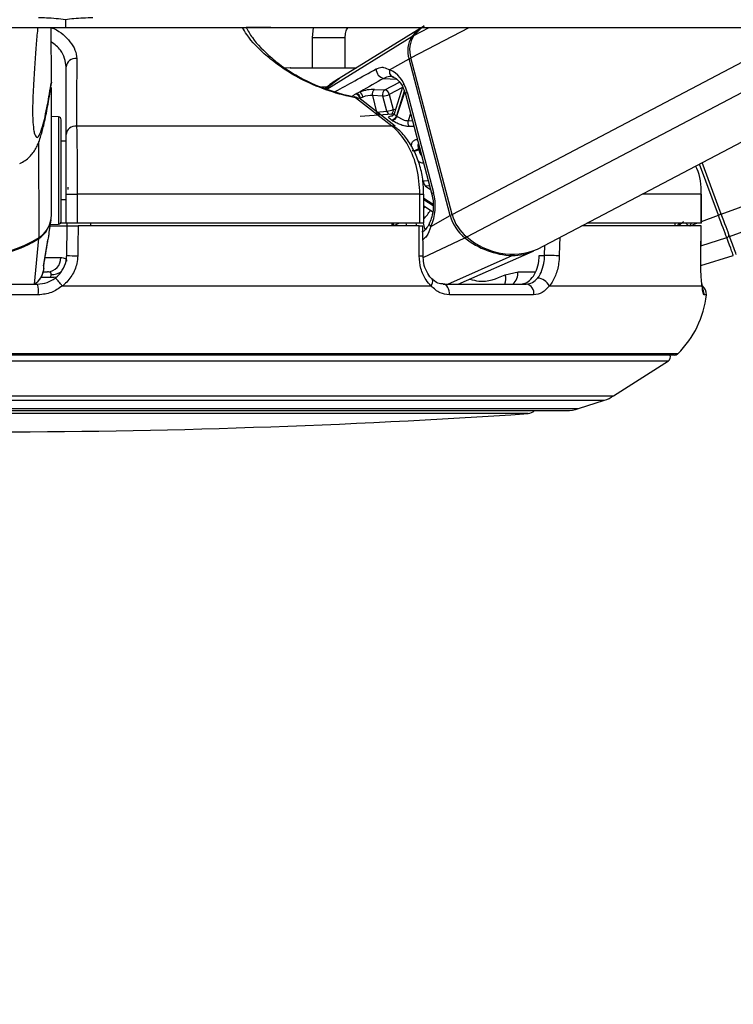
# Model space of a CAD drawing. Header units: millimetres. Extents: x 20 to 26560, y 16 to 17993.
# Tile 49 of 95: x 12966 to 13113, y 6447 to 6649. Entities that reach past the tile are written whole.
import ezdxf

# ---------------------------------------------------------------- set-up
doc = ezdxf.new("R2010")
doc.units = ezdxf.units.MM
doc.layers.add('COMPONENT_GEOMETRY', color=7, linetype='Continuous')
doc.styles.add('SLDTEXTSTYLE0', font='TXT', dxfattribs={"width": 0.75})
doc.dimstyles.new('SLDDIMSTYLE0', dxfattribs={"dimtxt": 150, "dimasz": 6.604, "dimexe": 0, "dimexo": 0.0625, "dimgap": 37.5, "dimtad": 0, "dimtih": 1, "dimtoh": 1, "dimdec": 0, "dimlfac": 0.5, "dimrnd": 1e-09, "dimzin": 12, "dimdsep": 46, "dimtxsty": 'SLDTEXTSTYLE0', "dimsah": 1, "dimcen": 0.09, "dimadec": 0, "dimazin": 3, "dimtfac": 1, "dimtdec": 0, "dimtofl": 0, "dimtmove": 0, "dimatfit": 3, "dimfxl": 1, "dimfrac": 2, "dimtolj": 1, "dimtzin": 12, "dimarcsym": 0})

# ---------------------------------------------------------------- blocks, each defined once
blk = doc.blocks.new('_D_3')
at = {"layer": 'COMPONENT_GEOMETRY', "color": 7, "ltscale": 2}
for p, q in [((16972.58, 6647.65), (14872.65, 6647.65)), ((14879, 6647.65), (14879, 4391.4)), ((14879, 1897.03), (14879, 4153.28)), ((10030.36, 1897.03), (14885.35, 1897.03))]:
    blk.add_line(p, q, dxfattribs=at)
for points in [[(14879, 6647.65), (14877.98, 6641.05), (14880.01, 6641.05)], [(14879, 1897.03), (14880.01, 1903.63), (14877.98, 1903.63)]]:
    blk.add_solid(points, dxfattribs=at)
at = {"layer": 'COMPONENT_GEOMETRY', "color": 7, "ltscale": 2, "insert": (14657.33, 4346.64), "char_height": 150, "attachment_point": 1, "style": 'SLDTEXTSTYLE0'}
blk.add_mtext('2375', dxfattribs=at)

msp = doc.modelspace()

# ---------------------------------------------------------------- linework, layer by layer
at = {"color": 7, "linetype": 'Continuous', "lineweight": 25, "ltscale": 2}
for p, q in [((10144.91, 6647.65), (12975.38, 6647.65)), ((12972.46, 6636.39), (12972.44, 6647.65)), ((12975.38, 6647.65), (15803.62, 6647.65)), ((13017.57, 6647.65), (13012.51, 6647.65)), ((13026.29, 6647.65), (13026.07, 6645.51)), ((13048.65, 6647.65), (13031.68, 6637.16)), ((13072.43, 6602.04), (13159.18, 6647.65)), ((13026.07, 6645.51), (13026.07, 6639.36)), ((13032.87, 6639.36), (13032.87, 6645.51)), ((13042.02, 6638.92), (13046.02, 6641.15)), ((13054.5, 6608.95), (13046.02, 6641.15)), ((13054.89, 6609.17), (13046.41, 6641.37)), ((12975.5, 6625.61), (12975.5, 6639.5)), ((13021.63, 6639.36), (13020.57, 6639.23)), ((12972.46, 6636.38), (12972.28, 6635.43)), ((12972.46, 6636.39), (12972.46, 6636.38)), ((12972.49, 6609.07), (12972.46, 6635.22)), ((13038.89, 6634.89), (13041.04, 6634.81)), ((13044.7, 6635.37), (13042.93, 6629.89)), ((13035.19, 6634.05), (13035.88, 6634.37)), ((13035.58, 6633.03), (13035.63, 6632.99)), ((13043.19, 6627.36), (13035.69, 6633.15)), ((13036.53, 6633.32), (13036.04, 6633.12)), ((13038.48, 6633.61), (13039.36, 6630.24)), ((13040.62, 6633.52), (13038.48, 6633.61)), ((13041.44, 6630.41), (13040.62, 6633.52)), ((13041.96, 6633.87), (13042.78, 6630.76)), ((13045.27, 6633.92), (13050.7, 6613.3)), ((13045.63, 6634.3), (13051.07, 6613.67)), ((12973.9, 6629.25), (12972.47, 6629.33)), ((13042.65, 6629.82), (13035.97, 6629.31)), ((13039.36, 6630.24), (13041.44, 6630.41)), ((13042.48, 6627.36), (12977.64, 6627.36)), ((13043.07, 6627.22), (13043.14, 6627.18)), ((12975.5, 6624.23), (12974.47, 6624.23)), ((13110.24, 6609.23), (13106.29, 6619.85)), ((12975.5, 6613.36), (12977.77, 6613.36)), ((12975.5, 6607.36), (12975.5, 6613.36)), ((13048.26, 6613.36), (12977.77, 6613.36)), ((12977.77, 6613.36), (12977.77, 6607.36)), ((13048.26, 6607.36), (13048.26, 6613.36)), ((13049.05, 6607.36), (13049.05, 6613.36)), ((13106.13, 6607.36), (13106.13, 6613.36)), ((13106.15, 6613.36), (13106.13, 6613.36)), ((13106.15, 6607.36), (13106.15, 6613.36)), ((12974.49, 6612.23), (12975.5, 6612.23)), ((13049.05, 6610.94), (13050.87, 6609.76)), ((13050.5, 6606.72), (13054.5, 6608.95)), ((12972, 6605.46), (12972.4, 6608.06)), ((12972.22, 6606.86), (12975.71, 6606.86)), ((12972.25, 6607.11), (12973.92, 6607.2)), ((12975.5, 6607.36), (12974.3, 6607.36)), ((12977.77, 6607.36), (12975.5, 6607.36)), ((12975.61, 6600.75), (12975.71, 6606.86)), ((12975.71, 6606.86), (12975.72, 6607.36)), ((13048.26, 6607.36), (12977.77, 6607.36)), ((13048.09, 6606.86), (12977.99, 6606.86)), ((12980.5, 6607.36), (12980.5, 6606.86)), ((13042.47, 6607.36), (13042.47, 6606.86)), ((13049.05, 6607.36), (13048.26, 6607.36)), ((13048.89, 6600.72), (13048.88, 6606.86)), ((13106.1, 6606.86), (13081.58, 6606.86)), ((13106.13, 6607.36), (13082.61, 6607.36)), ((13100.67, 6607.36), (13100.66, 6606.86)), ((13106.02, 6600.69), (13106.12, 6606.86)), ((13106.1, 6606.86), (13106.09, 6606.86)), ((13106.15, 6607.36), (13106.13, 6607.36)), ((12970.92, 6598.97), (12971.7, 6603.87)), ((12971.64, 6603.62), (12971.7, 6603.87)), ((13056.13, 6594.86), (13071.39, 6601.56)), ((13072.81, 6600.75), (13073.91, 6600.75)), ((13106, 6600.68), (13106.02, 6600.69)), ((13106.02, 6598.68), (13112.71, 6600.77)), ((12970.74, 6597.36), (12971.69, 6597.36)), ((12972.37, 6596.21), (12972.44, 6596.8)), ((13065.8, 6596.77), (13068.43, 6597.41)), ((12945.4, 6594.86), (12969.61, 6594.86)), ((13050.57, 6594.46), (12974.68, 6594.46)), ((13053.02, 6594.86), (13070.14, 6594.86)), ((13106.3, 6594.46), (13074.87, 6594.46)), ((12969.77, 6592.64), (12945.24, 6592.64)), ((13071.65, 6592.64), (13054.31, 6592.64)), ((13100.61, 6580.26), (12814.4, 6580.26)), ((13088.04, 6571.85), (13099.35, 6579.08)), ((13080.88, 6569.25), (13086.2, 6570.98)), ((12836.6, 6568.86), (13078.4, 6568.86))]:
    msp.add_line(p, q, dxfattribs=at)
at = {"color": 8, "linetype": 'Continuous', "lineweight": 25, "ltscale": 2}
for p, q in [((13046.41, 6641.37), (13058.37, 6647.65)), ((13047.01, 6645.99), (13050.19, 6647.65)), ((13054.89, 6609.17), (13128.1, 6647.65)), ((13057.93, 6604.55), (13139.91, 6647.65)), ((13110.24, 6609.23), (13213.51, 6647.65)), ((13111.95, 6604.62), (13227.63, 6647.65)), ((13032.82, 6645.51), (13026.09, 6645.51)), ((13029.12, 6634.96), (13046.62, 6645.74)), ((13031.7, 6637.14), (13028.89, 6635.03)), ((13040.84, 6637.16), (13043.42, 6636.99)), ((13029.16, 6635.36), (13028.02, 6635.36)), ((13041.04, 6634.81), (13044.06, 6636.4)), ((13044.68, 6635.3), (13041.96, 6633.87)), ((13045.05, 6634.54), (13043.41, 6629.47)), ((13043.53, 6629.39), (13045.13, 6634.33)), ((13046.32, 6629.95), (13045.83, 6628.46)), ((13045.83, 6628.46), (13046.71, 6628.48)), ((12969.92, 6604.45), (12969.9, 6624.2)), ((13048.21, 6622.78), (13047.96, 6622.65)), ((13048.01, 6622.48), (13048.25, 6622.61)), ((13109.65, 6609.01), (13105.73, 6619.55)), ((13048.98, 6616.11), (13049.95, 6616.15)), ((13050.24, 6615.05), (13049.38, 6615.01)), ((13049.38, 6615.01), (13050.43, 6614.33)), ((13048.26, 6613.36), (13049.05, 6613.36)), ((13106.13, 6613.36), (13093.95, 6613.36)), ((13050.95, 6611.23), (13049.05, 6612.46)), ((13049.05, 6612.26), (13050.96, 6611.02)), ((13106.15, 6607.71), (13109.65, 6609.01)), ((13042.96, 6606.86), (13042.96, 6606.87)), ((13045.39, 6607.36), (13045.52, 6606.86)), ((13047.65, 6606.86), (13047.51, 6607.36)), ((13048.94, 6607.36), (13049.29, 6606.04)), ((13101.52, 6606.86), (13102.45, 6607.76)), ((13101.67, 6607.36), (13101.59, 6607.26)), ((13101.89, 6607.36), (13101.87, 6607.34)), ((13103.85, 6606.86), (13105.19, 6607.36)), ((12969, 6594.86), (12969.91, 6604.26)), ((13048.95, 6600.32), (13057.51, 6604.36)), ((13073.91, 6600.75), (13073.96, 6602.85)), ((13106.05, 6602.71), (13111.35, 6604.42)), ((13054.02, 6594.86), (13067.25, 6600.72)), ((12970.83, 6598.63), (12970.93, 6598.97)), ((12971.2, 6600.31), (12974.4, 6600.31)), ((13068.43, 6597.41), (13072.05, 6597.41)), ((12972.37, 6596.21), (12970.29, 6596.21)), ((13107.17, 6592.64), (13106.67, 6592.64)), ((13101.31, 6580.55), (12813.7, 6580.55)), ((12815.66, 6579.08), (13099.35, 6579.08)), ((12826.97, 6571.85), (13088.04, 6571.85)), ((12828.81, 6570.98), (13086.2, 6570.98)), ((12834.13, 6569.25), (13080.88, 6569.25)), ((13070.52, 6568.23), (12844.49, 6568.23))]:
    msp.add_line(p, q, dxfattribs=at)
at = {"color": 7, "linetype": 'Continuous', "lineweight": 25, "ltscale": 2, "flags": 128}
for points in [[(13047.01, 6645.99), (13048.61, 6647.56), (13049.14, 6647.95)], [(13034.8, 6633.37), (13034.77, 6633.37), (13034.74, 6633.37)], [(13042.84, 6629.83), (13042.79, 6629.83), (13042.65, 6629.82)], [(12974.47, 6621.85), (12974.47, 6624.26), (12974.47, 6626.26), (12974.47, 6627.71), (12974.47, 6628.51), (12974.47, 6628.66)], [(12974.49, 6607.8), (12974.49, 6607.84), (12974.49, 6608.45), (12974.49, 6609.72), (12974.49, 6611.57), (12974.48, 6613.87), (12974.48, 6616.48), (12974.48, 6619.2), (12974.47, 6621.85)], [(13110.24, 6609.23), (13110.23, 6609.23), (13110.19, 6609.22), (13110.14, 6609.2), (13110.06, 6609.17), (13109.97, 6609.14), (13109.87, 6609.1), (13109.76, 6609.06), (13109.65, 6609.01)], [(13111.35, 6604.42), (13111.2, 6604.84), (13111.02, 6605.32), (13110.82, 6605.85), (13110.61, 6606.43), (13110.38, 6607.04), (13110.14, 6607.68), (13109.9, 6608.34), (13109.65, 6609.01)], [(13111.95, 6604.62), (13111.8, 6605.04), (13111.62, 6605.52), (13111.42, 6606.05), (13111.21, 6606.63), (13110.98, 6607.25), (13110.74, 6607.89), (13110.49, 6608.56), (13110.24, 6609.23)], [(12977.99, 6606.86), (12977.92, 6602.86), (12977.88, 6600.68)], [(13048.1, 6600.68), (13048.1, 6604.68), (13048.09, 6606.86)], [(13106, 6600.68), (13106.07, 6604.68), (13106.1, 6606.86)], [(13113.31, 6600.96), (13113.23, 6601.2), (13112.97, 6601.9), (13112.54, 6603.05), (13111.95, 6604.62)], [(13112.71, 6600.77), (13112.69, 6600.83), (13112.62, 6601.01), (13112.51, 6601.3), (13112.36, 6601.71), (13112.17, 6602.23), (13111.94, 6602.86), (13111.66, 6603.59), (13111.35, 6604.42)], [(13076.92, 6600.68), (13076.62, 6600.69), (13076.27, 6600.7), (13075.88, 6600.71), (13075.46, 6600.72), (13075.03, 6600.73), (13074.62, 6600.74), (13074.24, 6600.75), (13073.91, 6600.75)], [(12970.93, 6598.97), (12970.93, 6598.98), (12970.94, 6599.02)], [(13054.31, 6592.64), (13054.31, 6593.06), (13054.25, 6593.47), (13054.14, 6593.85), (13053.98, 6594.19), (13053.78, 6594.47), (13053.55, 6594.68), (13053.29, 6594.81), (13053.02, 6594.86)]]:
    msp.add_lwpolyline(points, dxfattribs=at)
at = {"color": 8, "linetype": 'Continuous', "lineweight": 25, "ltscale": 2, "flags": 128}
for points in [[(13045.63, 6634.3), (13045.47, 6634.2), (13045.35, 6634.1), (13045.29, 6634.01), (13045.27, 6633.93), (13045.27, 6633.92)], [(13042.78, 6630.76), (13043.1, 6630.8), (13043.23, 6630.81)], [(12973.9, 6629.25), (12973.9, 6629.1), (12973.9, 6628.25), (12973.9, 6626.72), (12973.9, 6624.6), (12973.91, 6622.06)], [(12973.91, 6622.06), (12973.91, 6619.25), (12973.91, 6616.37), (12973.92, 6613.62), (12973.92, 6611.19), (12973.92, 6609.23), (12973.92, 6607.88), (12973.92, 6607.24), (12973.92, 6607.2)], [(13051.07, 6613.67), (13050.9, 6613.57), (13050.79, 6613.48), (13050.72, 6613.39), (13050.7, 6613.31), (13050.7, 6613.3)], [(13050.5, 6606.72), (13050.36, 6606.9), (13050.26, 6607.07), (13050.22, 6607.23), (13050.22, 6607.38), (13050.25, 6607.45)], [(13077, 6604.45), (13076.97, 6602.86), (13076.92, 6600.68)], [(12973.22, 6596.26), (12972.98, 6596.22), (12972.37, 6596.21)], [(13050.57, 6594.46), (13050.74, 6594.79), (13050.85, 6595.1), (13050.9, 6595.39), (13050.88, 6595.64), (13050.79, 6595.85), (13050.72, 6595.93)]]:
    msp.add_lwpolyline(points, dxfattribs=at)
at = {"color": 7, "linetype": 'Continuous', "lineweight": 25, "ltscale": 4}
for centre, radius, start, end in [((13054.42, 6639.4), 10.05, 121.9174, 140.9207), ((13050.97, 6642.84), 5.23, 146.2789, 198.8484), ((13051.39, 6643.07), 5.26, 146.2718, 198.8553), ((12977.41, 6639.36), 1.91, 82.1722, 175.6544), ((13041.2, 6639.08), 1.95, 179.2814, 259.3861), ((13043.18, 6638.57), 1.21, 163.1513, 256.3982), ((13039.64, 6633.94), 1.21, 128.3017, 195.8688), ((13041.79, 6633.85), 1.21, 128.2849, 195.8664), ((13040.78, 6633.64), 1.2, 11.2532, 77.5813), ((13034.4, 6631.41), 2, 52.2739, 78.6001), ((13034.71, 6632.8), 1.24, 11.8458, 72.9864), ((13034.83, 6632.87), 1.23, 11.8107, 73.1915), ((13034.95, 6633.07), 1.6, 8.8709, 54.2399), ((13040.43, 6636.97), 3.46, 273.1832, 296.16), ((12973.87, 6628.66), 0.6, 0.0684, 87.0684), ((13041.25, 6633.86), 3.45, 273.1716, 296.1716), ((13042.19, 6629.79), 1.26, 281.8742, 345.2346), ((13042.3, 6629.73), 1.27, 281.7295, 344.4165), ((13038.27, 6621.38), 9.59, 56.7099, 57.5515), ((12977.41, 6625.46), 1.91, 82.9327, 175.6767), ((13039.1, 6623.26), 6.27, 56.4521, 57.633), ((13047.13, 6628.06), 1.35, 163.0041, 216.5375), ((13046.44, 6625.68), 3.39, 273.2431, 296.6971), ((13033.98, 6618.88), 14.48, 14.3915, 15.0956), ((13002.41, 6614.06), 26.57, 178.4693, 179.5288), ((13050.16, 6615.92), 1.2, 170.7796, 229.1129), ((12966.95, 6609.12), 5.54, 302.4406, 359.465), ((13062.74, 6611.08), 8.51, 194.5159, 232.1439), ((13063.18, 6611.31), 8.56, 194.5187, 232.1382), ((12973.89, 6607.79), 0.6, 273.0684, 0.0684), ((12957.47, 6623.68), 22.91, 237.2129, 302.9239), ((12966.77, 6609.08), 5.75, 303.027, 326.0165), ((13067.2, 6614.98), 13.95, 228.3532, 292.0083), ((13111.23, 6604.97), 0.561, 282.8098, 13.7963), ((12957.53, 6623.31), 22.72, 269.9299, 303.0047), ((13067.94, 6617.41), 16.7, 231.3671, 267.6322), ((12977.94, 6639.57), 38.89, 266.564, 269.9132), ((13067.29, 6611.09), 10.37, 269.7829, 294.5977), ((12971.54, 6600.21), 2.86, 273.088, 1.905), ((12962.67, 6593.23), 7.13, 355.2406, 13.175), ((12968.77, 6590.67), 7.02, 32.6459, 50.4458), ((13069.82, 6593.02), 1.87, 348.4314, 80.32), ((13072.32, 6593.29), 2.8, 24.681, 87.5974), ((13105.18, 6592.86), 2, 353.7838, 54.1943), ((13087.29, 6594.81), 20, 314.5117, 353.7838), ((13098.81, 6579.92), 1, 302.5961, 19.6398), ((13100.61, 6581.26), 1, 270, 314.5117), ((13083.73, 6578.59), 8, 288, 302.5961), ((12957.5, 8258.02), 1693.56, 266.17378, 273.82622), ((13070.38, 6570.23), 2, 273.8262, 316.747), ((13078.4, 6576.86), 8, 270, 288)]:
    msp.add_arc(centre, radius, start, end, dxfattribs=at)
at = {"color": 8, "linetype": 'Continuous', "lineweight": 25, "ltscale": 4}
for centre, radius, start, end in [((13046.83, 6645.37), 0.431, 84.6789, 119.8841), ((13046.81, 6639.68), 1.67, 103.0783, 118.2371), ((13034.71, 6633.12), 0.265, 8.6684, 71.1973), ((13035.09, 6632.26), 0.911, 57.7025, 97.3765), ((13040.22, 6630.43), 0.88, 192.2384, 248.7543), ((13042.3, 6630.59), 0.87, 192.0689, 250.6411), ((13041.91, 6630.58), 0.887, 297.6795, 11.6129), ((13042.59, 6626.46), 0.908, 57.8307, 96.9631), ((13046.47, 6625.69), 3.56, 279.4712, 295.5641), ((13041.01, 6615.79), 9.66, 326.3936, 328.8905), ((13041.04, 6615.82), 11.02, 316.665, 328.4293), ((13055.34, 6607.33), 1.82, 103.7061, 117.5875), ((13041.4, 6606.43), 1.48, 16.892, 38.9377), ((13041.51, 6606.47), 1.5, 15.3476, 36.411), ((13097.77, 6611.19), 5.47, 307.7374, 314.1388), ((13110.14, 6615.68), 12, 223.8685, 224.5313), ((13119.94, 6628.98), 27.52, 231.775, 233.4902), ((13057.05, 6605.23), 0.983, 298.0436, 322.3204), ((12969.48, 6604.24), 0.421, 2.4097, 24.5357), ((13048.29, 6605.05), 4.37, 267.5831, 277.9901), ((13067.05, 6601.13), 0.454, 295.9014, 331.34), ((12972.6, 6599.93), 3.13, 267.0234, 307.8346), ((13062.95, 6595.98), 2.96, 337.8248, 15.5813), ((13065.14, 6597.28), 3.29, 312.547, 2.1703), ((13104.68, 6592.86), 2.01, 353.7925, 24.727)]:
    msp.add_arc(centre, radius, start, end, dxfattribs=at)
at = {"color": 7, "linetype": 'Continuous', "lineweight": 25, "ltscale": 4}
for centre, major_axis, ratio, start_param, end_param in [((13041.02, 6631.73), (-0.18, 7.38), 0.672158, 5.051556, 6.042221), ((13037.14, 6633.91), (2.73, 0.61), 0.282443, 0.816263, 1.985956), ((13037.35, 6632.98), (1.77, 0.35), 0.302428, 0.823593, 1.993287), ((13046.45, 6611.1), (-0.18, 7.38), 0.672158, 4.06089, 5.051556)]:
    msp.add_ellipse(centre, major_axis=major_axis, ratio=ratio, start_param=start_param, end_param=end_param, dxfattribs=at)
at = {"color": 8, "linetype": 'Continuous', "lineweight": 25, "ltscale": 4}
msp.add_ellipse((13097.71, 6611.16), major_axis=(6.92, 2.57), ratio=0.999996, start_param=5.29252, end_param=5.38542, dxfattribs=at)
at = {"color": 7, "linetype": 'Continuous', "lineweight": 25, "ltscale": 2}
for points, knots in [([(12975.38, 6649.23), (12974.08, 6649.37), (12972.21, 6649.58), (12970.36, 6649.6), (12969.8, 6649.61)], [0, 0, 0, 0, 0.700733, 1, 1, 1, 1]), ([(12980.97, 6649.61), (12979.67, 6649.58), (12977.81, 6649.53), (12975.94, 6649.3), (12975.38, 6649.23)], [0, 0, 0, 0, 0.700744, 1, 1, 1, 1]), ([(12975.38, 6649.23), (12975.38, 6648.96), (12975.38, 6648.44), (12975.38, 6647.92), (12975.38, 6647.65)], [0, 0, 0, 0, 0.49998, 1, 1, 1, 1]), ([(12969.65, 6647.65), (12969.55, 6646.6), (12969.35, 6644.45), (12969.06, 6640.61), (12968.81, 6636.74), (12968.66, 6633.48), (12968.6, 6631.34), (12968.59, 6630.25), (12968.6, 6629.38), (12968.64, 6628.36), (12968.69, 6627.85), (12968.73, 6627.53)], [0, 0, 0, 0, 0.195633, 0.399916, 0.603313, 0.738242, 0.801328, 0.843492, 0.861195, 0.914202, 1, 1, 1, 1]), ([(13012.51, 6647.65), (13012.9, 6646.95), (13014.06, 6644.9), (13016.83, 6642.05), (13020.36, 6639.28), (13023.83, 6637.14), (13028.34, 6635.07), (13032.29, 6633.89), (13034.36, 6633.45), (13034.74, 6633.37)], [0, 0, 0, 0, 0.135085, 0.394094, 0.521611, 0.653057, 0.809325, 0.965891, 1, 1, 1, 1]), ([(13032.87, 6645.51), (13032.9, 6645.9), (13032.95, 6646.62), (13033.22, 6647.36), (13033.47, 6647.62), (13033.49, 6647.65)], [0, 0, 0, 0, 0.52296, 0.946403, 1, 1, 1, 1]), ([(12977.67, 6641.25), (12977.67, 6640.61), (12977.66, 6637.42), (12977.65, 6632.79), (12977.64, 6628.79), (12977.64, 6627.36)], [0, 0, 0, 0, 0.1380993, 0.6904924, 1, 1, 1, 1]), ([(13021.63, 6639.36), (13021.56, 6639.36), (13021.43, 6639.36), (13022.78, 6639.36), (13025.06, 6639.36), (13027.08, 6639.36), (13028.09, 6639.36)], [0, 0, 0, 0, 0.250002, 0.500001, 0.750009, 1, 1, 1, 1]), ([(13028.09, 6639.36), (13029.14, 6639.36), (13031.22, 6639.36), (13033.83, 6639.36), (13034.87, 6639.36), (13035.24, 6639.36)], [0, 0, 0, 0, 0.394008, 0.788029, 1, 1, 1, 1]), ([(13039.25, 6639.1), (13039.65, 6639.26), (13040.17, 6639.47), (13041.07, 6639.4), (13041.61, 6639.13), (13042.02, 6638.92)], [0, 0, 0, 0, 0.417865, 0.553994, 1, 1, 1, 1]), ([(13031.65, 6637.14), (13031.6, 6637.11), (13030.56, 6636.55), (13029.64, 6635.79), (13028.76, 6635.07)], [0, 0, 0, 0, 0.047602, 1, 1, 1, 1]), ([(13040.84, 6637.16), (13039.25, 6636.27), (13037.6, 6635.34), (13035.95, 6634.41), (13035.88, 6634.37)], [0, 0, 0, 0, 0.961071, 1, 1, 1, 1]), ([(13042.9, 6637.4), (13042.6, 6637.47), (13041.9, 6637.65), (13041.22, 6637.34), (13040.84, 6637.16)], [0, 0, 0, 0, 0.4298018, 1, 1, 1, 1]), ([(13042.7, 6637.44), (13042.84, 6637.38), (13043.26, 6637.21), (13044.03, 6636.55), (13044.82, 6635.36), (13045.14, 6634.35), (13045.27, 6633.92)], [0, 0, 0, 0, 0.151564, 0.447085, 0.763692, 1, 1, 1, 1]), ([(12965.96, 6619.68), (12966.34, 6619.86), (12967.16, 6620.27), (12968.01, 6621.04), (12968.76, 6621.91), (12969.32, 6622.83), (12969.81, 6623.88), (12970.34, 6625.36), (12970.93, 6627.59), (12971.62, 6630.9), (12972.11, 6633.65), (12972.37, 6635.29), (12972.39, 6635.41)], [0, 0, 0, 0, 0.033155, 0.071337, 0.115978, 0.17082, 0.241665, 0.345153, 0.525716, 0.748648, 0.981405, 1, 1, 1, 1]), ([(13034.39, 6633.53), (13034.44, 6633.57), (13034.62, 6633.72), (13034.88, 6633.87), (13035.07, 6633.99)], [0, 0, 0, 0, 0.274424, 1, 1, 1, 1]), ([(13042.48, 6627.36), (13041.65, 6628), (13039.15, 6629.93), (13036.65, 6631.87), (13034.98, 6633.16)], [0, 0, 0, 0, 0.330973, 1, 1, 1, 1]), ([(13035.07, 6633.99), (13035.08, 6633.99), (13035.12, 6634.01), (13035.16, 6634.03), (13035.19, 6634.05)], [0, 0, 0, 0, 0.237521, 1, 1, 1, 1]), ([(13036.04, 6633.12), (13036.01, 6633.1), (13035.97, 6633.08), (13035.93, 6633.06), (13035.92, 6633.06)], [0, 0, 0, 0, 0.76325, 1, 1, 1, 1]), ([(13042.45, 6628.56), (13042.36, 6628.62), (13042.08, 6628.8), (13041.83, 6629.05), (13041.8, 6629.26), (13042.06, 6629.4), (13042.43, 6629.45), (13042.63, 6629.47)], [0, 0, 0, 0, 0.116718, 0.332998, 0.551906, 0.773833, 1, 1, 1, 1]), ([(13042.92, 6629.9), (13042.88, 6629.8), (13042.81, 6629.61), (13042.62, 6629.46), (13042.52, 6629.41), (13042.52, 6629.41), (13042.52, 6629.41)], [0, 0, 0, 0, 0.307644, 0.619513, 0.862492, 1, 1, 1, 1]), ([(13043.53, 6629.39), (13043.67, 6629.3), (13043.95, 6629.12), (13044.49, 6628.82), (13045.05, 6628.58), (13045.51, 6628.46), (13045.75, 6628.46), (13045.83, 6628.46)], [0, 0, 0, 0, 0.219855, 0.440304, 0.663131, 0.885477, 1, 1, 1, 1]), ([(12977.64, 6627.36), (12977.67, 6626.33), (12977.72, 6624.28), (12977.76, 6619.55), (12977.77, 6615.71), (12977.77, 6613.64), (12977.77, 6613.36)], [0, 0, 0, 0, 0.317082, 0.634488, 0.949901, 1, 1, 1, 1]), ([(13048.26, 6613.36), (13048.14, 6615.15), (13047.9, 6618.72), (13045.99, 6623.47), (13043.95, 6626.14), (13042.68, 6627.19), (13042.48, 6627.36)], [0, 0, 0, 0, 0.313654, 0.627139, 0.941615, 1, 1, 1, 1]), ([(13046.04, 6627.26), (13045.91, 6627.26), (13045.55, 6627.27), (13044.85, 6627.41), (13043.99, 6627.72), (13043.18, 6628.1), (13042.77, 6628.36), (13042.56, 6628.49)], [0, 0, 0, 0, 0.119621, 0.349309, 0.573003, 0.788411, 1, 1, 1, 1]), ([(13049.02, 6613.36), (13049, 6614.26), (13048.96, 6616.23), (13048.32, 6619.16), (13047.26, 6622.03), (13045.75, 6624.54), (13044.34, 6626.28), (13043.35, 6626.95), (13043.09, 6627.12)], [0, 0, 0, 0, 0.163109, 0.35409, 0.546045, 0.739622, 0.93318, 1, 1, 1, 1]), ([(12975.5, 6613.36), (12975.5, 6613.61), (12975.5, 6615.42), (12975.5, 6618.78), (12975.5, 6622.92), (12975.5, 6624.71), (12975.5, 6625.61)], [0, 0, 0, 0, 0.050066, 0.365306, 0.682699, 1, 1, 1, 1]), ([(13106.13, 6613.36), (13106.08, 6615.2), (13106.03, 6617.25), (13105.04, 6618.97), (13104.94, 6619.14)], [0, 0, 0, 0, 0.899481, 1, 1, 1, 1]), ([(13050.7, 6613.3), (13050.77, 6613), (13050.98, 6612.1), (13051.04, 6610.48), (13050.79, 6608.75), (13050.41, 6607.84), (13050.25, 6607.45)], [0, 0, 0, 0, 0.1539591, 0.4594813, 0.7656316, 1, 1, 1, 1]), ([(12975.71, 6606.86), (12975.74, 6606.86), (12975.78, 6606.86), (12976.12, 6606.86), (12976.63, 6606.86), (12977.28, 6606.86), (12977.75, 6606.86), (12977.99, 6606.86)], [0, 0, 0, 0, 0.197552, 0.395115, 0.592663, 0.790301, 1, 1, 1, 1]), ([(13048.09, 6606.86), (13048.26, 6606.86), (13048.59, 6606.86), (13048.85, 6606.86), (13048.86, 6606.86), (13048.86, 6606.86)], [0, 0, 0, 0, 0.365449, 0.730879, 1, 1, 1, 1]), ([(13050.25, 6607.46), (13050.21, 6607.39), (13049.99, 6606.9), (13049.53, 6606.22), (13049.08, 6605.71), (13048.74, 6605.62), (13048.66, 6605.6)], [0, 0, 0, 0, 0.06874, 0.459087, 0.875185, 1, 1, 1, 1]), ([(13101.87, 6607.34), (13101.81, 6607.32), (13101.71, 6607.29), (13101.62, 6607.27), (13101.59, 6607.26)], [0, 0, 0, 0, 0.698758, 1, 1, 1, 1]), ([(12971.96, 6605.46), (12971.93, 6605.16), (12971.82, 6604.32), (12971.71, 6603.9), (12971.64, 6603.62)], [0, 0, 0, 0, 0.35284, 1, 1, 1, 1]), ([(12971.64, 6603.62), (12971.51, 6602.81), (12971.25, 6601.15), (12970.97, 6599.48), (12970.83, 6598.63)], [0, 0, 0, 0, 0.4932558, 1, 1, 1, 1]), ([(12973.24, 6596.08), (12973.28, 6596.12), (12973.86, 6596.56), (12974.8, 6597.63), (12975.49, 6599.28), (12975.58, 6600.36), (12975.61, 6600.75)], [0, 0, 0, 0, 0.029562, 0.405555, 0.779021, 1, 1, 1, 1]), ([(12977.88, 6600.68), (12977.84, 6600.15), (12977.72, 6598.72), (12976.78, 6596.52), (12975.51, 6595.09), (12974.74, 6594.5), (12974.68, 6594.46)], [0, 0, 0, 0, 0.220493, 0.593656, 0.970376, 1, 1, 1, 1]), ([(13050.57, 6594.46), (13050.2, 6594.87), (13049.31, 6595.86), (13048.33, 6598.01), (13048.18, 6599.79), (13048.1, 6600.68)], [0, 0, 0, 0, 0.2603652, 0.6306924, 1, 1, 1, 1]), ([(13050.73, 6595.94), (13050.68, 6595.98), (13050.27, 6596.35), (13049.6, 6597.37), (13048.99, 6599.01), (13048.94, 6600.19), (13048.92, 6600.73)], [0, 0, 0, 0, 0.0477563, 0.3839861, 0.7209382, 1, 1, 1, 1]), ([(13068.94, 6594.86), (13069.38, 6594.93), (13070.25, 6595.06), (13071.4, 6596.1), (13072.27, 6597.63), (13072.72, 6599.28), (13072.79, 6600.35), (13072.81, 6600.75)], [0, 0, 0, 0, 0.2181996, 0.4363952, 0.6543719, 0.8712559, 1, 1, 1, 1]), ([(13072.44, 6596.08), (13072.47, 6596.12), (13072.82, 6596.56), (13073.39, 6597.63), (13073.82, 6599.28), (13073.89, 6600.36), (13073.91, 6600.75)], [0, 0, 0, 0, 0.02954, 0.40554, 0.779016, 1, 1, 1, 1]), ([(13076.92, 6600.68), (13076.88, 6600.15), (13076.8, 6598.72), (13076.2, 6596.52), (13075.39, 6595.09), (13074.9, 6594.5), (13074.87, 6594.46)], [0, 0, 0, 0, 0.220487, 0.593663, 0.970368, 1, 1, 1, 1]), ([(13106.3, 6594.46), (13106.25, 6594.87), (13106.13, 6595.86), (13106, 6598.01), (13106, 6599.79), (13106, 6600.68)], [0, 0, 0, 0, 0.260352, 0.630692, 1, 1, 1, 1]), ([(12970.88, 6598.05), (12970.89, 6598.08), (12970.9, 6598.17), (12970.9, 6598.28), (12970.9, 6598.4), (12970.9, 6598.52), (12970.89, 6598.63), (12970.93, 6598.91), (12970.95, 6599.02)], [0, 0, 0, 0, 0.022674, 0.078982, 0.15777, 0.320674, 0.729632, 1, 1, 1, 1]), ([(12974.4, 6600.31), (12974.55, 6600.3), (12975.18, 6600.27), (12975.55, 6600.01), (12975.58, 6599.62), (12975.59, 6599.54)], [0, 0, 0, 0, 0.21314, 0.833706, 1, 1, 1, 1]), ([(12970.89, 6598.13), (12970.85, 6597.86), (12970.77, 6597.26), (12970.41, 6596.36), (12969.82, 6595.48), (12969.27, 6595.04), (12969, 6594.82)], [0, 0, 0, 0, 0.209609, 0.458265, 0.738159, 1, 1, 1, 1]), ([(12969.1, 6594.86), (12969.3, 6595.02), (12969.74, 6595.37), (12970.18, 6596), (12970.6, 6596.76), (12970.74, 6597.31), (12970.82, 6597.65)], [0, 0, 0, 0, 0.224888, 0.501632, 0.690573, 1, 1, 1, 1]), ([(12972.44, 6596.8), (12972.45, 6596.86), (12972.46, 6597.09), (12972.3, 6597.26), (12971.99, 6597.35), (12971.8, 6597.35), (12971.69, 6597.36)], [0, 0, 0, 0, 0.167606, 0.639662, 0.784658, 1, 1, 1, 1]), ([(12969.61, 6594.86), (12970.29, 6594.92), (12971.6, 6595.03), (12972.71, 6595.74), (12973.24, 6596.08)], [0, 0, 0, 0, 0.519515, 1, 1, 1, 1]), ([(12974.68, 6594.46), (12973.97, 6593.95), (12972.49, 6592.91), (12970.7, 6592.73), (12969.77, 6592.64)], [0, 0, 0, 0, 0.485368, 1, 1, 1, 1]), ([(13054.31, 6592.64), (13053.66, 6592.72), (13052.29, 6592.88), (13051.16, 6593.92), (13050.57, 6594.46)], [0, 0, 0, 0, 0.475847, 1, 1, 1, 1]), ([(13052.98, 6594.93), (13052.81, 6594.92), (13052.28, 6594.87), (13051.54, 6595.19), (13050.96, 6595.76), (13050.74, 6595.97)], [0, 0, 0, 0, 0.225935, 0.702084, 1, 1, 1, 1]), ([(13070.14, 6594.86), (13070.57, 6594.92), (13071.41, 6595.03), (13072.11, 6595.74), (13072.44, 6596.08)], [0, 0, 0, 0, 0.5195148, 1, 1, 1, 1]), ([(13074.87, 6594.46), (13074.4, 6593.95), (13073.44, 6592.91), (13072.26, 6592.73), (13071.65, 6592.64)], [0, 0, 0, 0, 0.485345, 1, 1, 1, 1]), ([(13106.46, 6593.66), (13106.46, 6593.67), (13106.45, 6593.68), (13106.39, 6594.06), (13106.32, 6594.56), (13106.26, 6594.99), (13106.25, 6595.05)], [0, 0, 0, 0, 0.147998, 0.451205, 0.912817, 1, 1, 1, 1]), ([(13106.67, 6592.64), (13106.61, 6592.72), (13106.48, 6592.88), (13106.36, 6593.92), (13106.3, 6594.46)], [0, 0, 0, 0, 0.475858, 1, 1, 1, 1])]:
    msp.add_open_spline(points, degree=3, knots=knots, dxfattribs=at)
at = {"color": 8, "linetype": 'Continuous', "lineweight": 25, "ltscale": 2}
for points, knots in [([(12972.44, 6647.59), (12972.61, 6647.53), (12974.43, 6646.79), (12976.08, 6645.1), (12977.47, 6642.99), (12977.61, 6641.83), (12977.67, 6641.25)], [0, 0, 0, 0, 0.044687, 0.484515, 0.742243, 1, 1, 1, 1]), ([(13034.98, 6633.16), (13034.58, 6633.24), (13032.35, 6633.71), (13028.16, 6634.96), (13023.38, 6637.14), (13019.66, 6639.44), (13015.9, 6642.39), (13013.14, 6645.2), (13012.02, 6647.16), (13011.74, 6647.65)], [0, 0, 0, 0, 0.036347, 0.203693, 0.369915, 0.505475, 0.641423, 0.909373, 1, 1, 1, 1]), ([(12975.5, 6639.5), (12975.33, 6640.68), (12975.07, 6642.53), (12973.14, 6644.14), (12972.45, 6644.71)], [0, 0, 0, 0, 0.6419709, 1, 1, 1, 1]), ([(13030.84, 6634.45), (13032.19, 6635.19), (13034.99, 6636.74), (13037.8, 6638.29), (13039.25, 6639.1)], [0, 0, 0, 0, 0.48147, 1, 1, 1, 1]), ([(12968.73, 6627.53), (12968.74, 6627.33), (12968.8, 6626.54), (12969.04, 6625.52), (12969.42, 6624.81), (12969.99, 6625.36), (12970.74, 6627.37), (12971.59, 6631.08), (12972.19, 6634.78), (12972.46, 6636.39)], [0, 0, 0, 0, 0.018717, 0.072679, 0.2104, 0.343586, 0.531677, 0.796924, 1, 1, 1, 1]), ([(13045.32, 6635.36), (13045.26, 6635.44), (13045.13, 6635.65), (13045.02, 6635.8), (13044.92, 6635.94), (13044.91, 6635.96), (13044.91, 6635.98)], [0, 0, 0, 0, 0.229788, 0.563941, 0.611098, 1, 1, 1, 1]), ([(13042.94, 6629.89), (13042.94, 6629.86), (13042.95, 6629.79), (13043.15, 6629.63), (13043.35, 6629.51), (13043.41, 6629.47)], [0, 0, 0, 0, 0.372714, 0.778989, 1, 1, 1, 1]), ([(13047.02, 6627.28), (13046.91, 6627.28), (13046.58, 6627.27), (13046.25, 6627.26), (13046.04, 6627.26)], [0, 0, 0, 0, 0.347961, 1, 1, 1, 1]), ([(13046.54, 6623.07), (13046.53, 6623.21), (13046.51, 6623.61), (13046.72, 6624.11), (13047.13, 6624.52), (13047.55, 6624.61), (13047.76, 6624.65)], [0, 0, 0, 0, 0.151409, 0.429915, 0.712279, 1, 1, 1, 1]), ([(13047.94, 6623.78), (13047.91, 6623.69), (13047.83, 6623.46), (13047.87, 6623.05), (13047.94, 6622.76), (13047.96, 6622.65)], [0, 0, 0, 0, 0.330859, 0.764222, 1, 1, 1, 1]), ([(13048.01, 6622.48), (13048.06, 6622.29), (13048.18, 6621.91), (13048.4, 6621.48), (13048.56, 6621.31), (13048.6, 6621.27)], [0, 0, 0, 0, 0.429048, 0.859391, 1, 1, 1, 1]), ([(13049.07, 6619.67), (13048.95, 6619.68), (13048.59, 6619.73), (13048.16, 6619.9), (13047.9, 6620.16), (13047.85, 6620.22)], [0, 0, 0, 0, 0.287688, 0.840148, 1, 1, 1, 1]), ([(13043.97, 6607.36), (13043.88, 6607.32), (13043.6, 6607.21), (13043.25, 6607.02), (13043.03, 6606.91), (13042.96, 6606.87)], [0, 0, 0, 0, 0.235459, 0.730601, 1, 1, 1, 1]), ([(13050.5, 6606.72), (13050.25, 6605.98), (13049.87, 6604.83), (13049.14, 6604.23), (13048.89, 6604.02)], [0, 0, 0, 0, 0.653059, 1, 1, 1, 1]), ([(12970.83, 6598.63), (12970.82, 6598.33), (12970.8, 6597.87), (12970.86, 6598.01), (12970.88, 6598.06)], [0, 0, 0, 0, 0.666614, 1, 1, 1, 1]), ([(13058.51, 6595.9), (13059.14, 6595.72), (13061.56, 6594.99), (13063.99, 6596.01), (13065.8, 6596.77)], [0, 0, 0, 0, 0.259349, 1, 1, 1, 1])]:
    msp.add_open_spline(points, degree=3, knots=knots, dxfattribs=at)

# ---------------------------------------------------------------- dimensions: what is measured, and where the dimension line sits
at = {"layer": 'COMPONENT_GEOMETRY', "color": 7, "ltscale": 2}
dim = msp.add_linear_dim(base=(14879, 1897.03), p1=(16975.12, 6647.65), p2=(10027.82, 1897.03), angle=90, dimstyle='SLDDIMSTYLE0', dxfattribs=at)
dim.commit()
dim.dimension.update_dxf_attribs({"geometry": '_D_3', "text_midpoint": (14879, 4272.34), "dimtype": 160})

doc.saveas('drawing.dxf')
